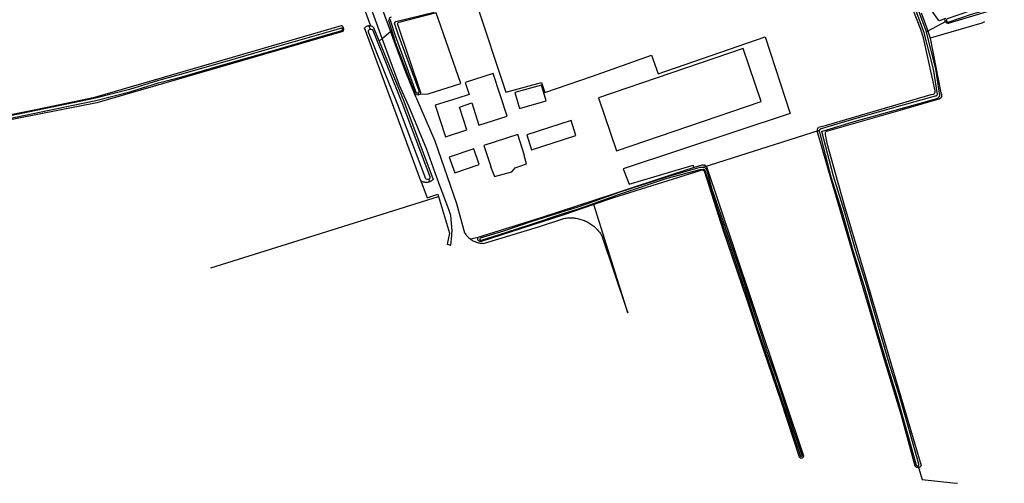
# Model space of a CAD drawing. Header units: metres. Extents: x 174255 to 175175, y 462028 to 462911.
# Tile 240 of 256: x 175068.51 to 175072.25, y 462713.92 to 462715.68. Entities that reach past the tile are written whole.
import ezdxf

# ---------------------------------------------------------------- set-up
doc = ezdxf.new("R2010")
doc.units = ezdxf.units.M
doc.layers.add('N-XX-AL-LIJN_0.20-G', color=7, linetype='Continuous', lineweight=25)

# ---------------------------------------------------------------- blocks, each defined once
blk = doc.blocks.new('Situatie')
at = {"lineweight": -3}
for p, q in [((15.9853, 2.0607), (15.9089, 2.0193)), ((15.9808, 2.0584), (15.9854, 2.0607)), ((13.6894, 2.03), (13.693, 2.0302)), ((13.7953, 2.0282), (13.7901, 2.0433)), ((13.8402, 1.9948), (13.8716, 2.0213)), ((13.8716, 2.0213), (13.8771, 2.026)), ((13.8402, 1.9948), (13.8282, 1.9848)), ((13.9757, 1.7882), (13.9778, 1.7798)), ((15.0601, 1.505), (15.5023, 1.6464)), ((14.0216, 1.4502), (14.0179, 1.4601))]:
    blk.add_line(p, q, dxfattribs=at)
for points in [[(16.1605, 2.1015), (15.9948, 2.0524), (15.9935, 2.0521), (15.9921, 2.052), (15.9908, 2.052), (15.9894, 2.0521), (15.988, 2.0524), (15.9867, 2.0529), (15.9855, 2.0535), (15.9843, 2.0542), (15.9833, 2.0551), (15.9823, 2.0561), (15.9815, 2.0572), (15.9808, 2.0584), (15.9802, 2.0597), (15.9798, 2.061), (15.9795, 2.0623), (15.9794, 2.0637), (15.9795, 2.0651), (15.9797, 2.0665)], [(15.9817, 2.0708), (15.9588, 2.0615), (15.955, 2.0638), (15.9286, 2.1025)], [(15.8888, 2.0913), (15.9095, 2.0379), (15.9224, 1.9958)], [(13.7729, 2.2894), (13.8716, 2.0213)], [(13.8402, 1.9948), (13.7944, 2.1198)], [(13.7667, 2.1217), (13.7965, 2.0428), (13.7968, 2.0428), (13.7986, 2.0422), (13.8004, 2.0416), (13.8021, 2.0408), (13.8038, 2.0398), (13.8053, 2.0387), (13.8061, 2.0381), (13.8282, 1.9848)], [(15.8769, 0.3713), (15.8789, 0.3643), (15.8782, 0.3642), (15.8768, 0.3641), (15.8753, 0.3642), (15.874, 0.3645), (15.8726, 0.3649), (15.8713, 0.3654), (15.8701, 0.3661), (15.8689, 0.3669), (15.8679, 0.3679), (15.867, 0.369), (15.8663, 0.3699), (15.8129, 0.5658), (15.7527, 0.7614), (15.6588, 1.0811), (15.6081, 1.2522), (15.5475, 1.4553), (15.4965, 1.6345), (15.4958, 1.6362), (15.4952, 1.6379), (15.4947, 1.6397), (15.4944, 1.6415), (15.4943, 1.6434), (15.4943, 1.6452), (15.4944, 1.647), (15.4948, 1.6489), (15.4953, 1.6506), (15.4959, 1.6524), (15.4967, 1.654), (15.4976, 1.6556), (15.4985, 1.6569), (15.5293, 1.6646), (15.9264, 1.7813), (15.9357, 1.7823), (15.9373, 1.7829), (15.9383, 1.7838), (15.9392, 1.7849), (15.94, 1.7861), (15.9407, 1.7873), (15.9412, 1.7886), (15.9416, 1.79), (15.9418, 1.7914), (15.9419, 1.7928), (15.9418, 1.7943), (15.9415, 1.7957), (15.9414, 1.7961), (15.8978, 1.9963), (15.8874, 2.0287), (15.8296, 2.1786)], [(15.8492, 2.1532), (15.8982, 2.0207), (15.9343, 1.8773), (15.9494, 1.782), (15.9489, 1.7789), (15.9484, 1.7781), (15.9478, 1.7774), (15.9471, 1.7768), (15.9463, 1.7763), (15.9454, 1.7759), (15.9445, 1.7758), (15.9424, 1.7753), (15.8098, 1.7385), (15.6402, 1.6909), (15.5082, 1.651), (15.5071, 1.6506), (15.506, 1.6501), (15.505, 1.6494), (15.504, 1.6486), (15.5032, 1.6477), (15.5025, 1.6467), (15.5019, 1.6456), (15.5015, 1.6444), (15.5013, 1.6432), (15.5011, 1.642), (15.5012, 1.6408), (15.5014, 1.6396), (15.5018, 1.6384), (15.5458, 1.469), (15.5883, 1.3339), (15.6296, 1.1884), (15.6726, 1.0522), (15.7219, 0.8799), (15.7602, 0.7497), (15.7944, 0.6429), (15.8347, 0.501), (15.8702, 0.3739), (15.872, 0.3721), (15.8753, 0.3711), (15.8785, 0.3714), (15.8799, 0.3738), (15.8799, 0.3766), (15.8443, 0.5037), (15.804, 0.6458), (15.7698, 0.7526), (15.7315, 0.8827), (15.6822, 1.0551), (15.6392, 1.1913), (15.5979, 1.3368), (15.5554, 1.4718), (15.5114, 1.6411), (15.5113, 1.6414), (15.5113, 1.6415), (15.5116, 1.6418), (15.5134, 1.6425), (15.643, 1.6813), (15.8125, 1.7288), (15.945, 1.7658), (15.9456, 1.7658), (15.9482, 1.7663), (15.9506, 1.7672), (15.9529, 1.7686), (15.9549, 1.7703), (15.9566, 1.7723), (15.9579, 1.7745), (15.9594, 1.7782), (15.9441, 1.8793), (15.9078, 2.0237), (15.8585, 2.1566)], [(16.3224, 2.1686), (16.2018, 2.1348), (16.0763, 2.0995), (15.9878, 2.0688), (15.9854, 2.0662), (15.9849, 2.0625), (15.9854, 2.0607), (15.9858, 2.0589), (15.9885, 2.0572), (15.992, 2.0565), (16.0802, 2.0871), (16.2053, 2.1223)], [(13.9757, 1.7882), (13.9778, 1.7883), (13.9809, 1.7898), (13.9813, 1.793), (13.9806, 1.795), (13.9014, 2.0106), (13.8876, 2.0521), (13.8876, 2.0531), (13.8878, 2.0541), (13.8881, 2.0551), (13.8886, 2.056), (13.8892, 2.0568), (13.8899, 2.0575), (13.8907, 2.0581), (13.8917, 2.0585), (14.0384, 2.095)], [(13.8731, 2.0662), (13.8724, 2.0653), (13.8719, 2.0643), (13.8713, 2.0622), (13.8712, 2.0611), (13.8713, 2.0599), (13.8891, 2.0063), (13.9684, 1.7905), (13.9701, 1.7886), (13.9737, 1.7882), (13.9757, 1.7882)], [(14.1977, 2.1303), (14.3105, 1.7904), (14.4462, 1.8275), (14.4588, 1.7895), (14.6397, 1.8514), (14.8639, 1.9309), (14.8895, 1.8599), (15.2953, 2.0004), (15.3904, 1.7095), (14.7561, 1.4995), (14.7795, 1.4407), (15.0228, 1.5137), (15.0239, 1.5038)], [(13.8771, 2.026), (13.8662, 2.062), (13.8675, 2.0697), (13.8689, 2.0725), (13.8695, 2.0739), (13.8715, 2.0759), (13.8758, 2.0766)], [(14.045, 2.0915), (13.9034, 2.0556), (13.9001, 2.0542), (13.8987, 2.0517), (13.8985, 2.0489), (13.9863, 1.7896), (13.9842, 1.7831), (14.0146, 1.7838), (14.1394, 1.824), (14.045, 2.0915)], [(16.1298, 2.0583), (16.1196, 2.0527), (15.9224, 1.9958)], [(11.8689, 1.5852), (11.8686, 1.5863), (11.8692, 1.5912), (11.872, 1.5942), (11.8811, 1.5966), (12.2322, 1.6667), (12.5236, 1.7249), (12.7487, 1.7716), (13.6858, 2.0444), (13.6864, 2.0439), (13.6876, 2.0427), (13.6888, 2.0414), (13.6898, 2.04), (13.6907, 2.0385), (13.6915, 2.0369), (13.6921, 2.0353), (13.6925, 2.0336), (13.6928, 2.0319), (13.693, 2.0302)], [(13.693, 2.0302), (13.693, 2.0284), (13.6928, 2.0267), (13.6925, 2.025), (13.692, 2.0233), (13.6913, 2.0217), (13.6912, 2.0216), (12.7558, 1.7505), (12.2322, 1.6471), (11.8855, 1.5787), (11.874, 1.5786), (11.8696, 1.582), (11.8689, 1.5852)], [(13.6894, 2.03), (13.6893, 2.0315), (13.6878, 2.0333), (13.6859, 2.0337), (13.6155, 2.014), (13.4296, 1.9596), (13.2427, 1.9057), (13.0775, 1.8583), (12.9899, 1.8348), (12.8801, 1.8011), (12.7511, 1.7675), (12.6653, 1.7501), (12.4216, 1.6998)], [(12.4224, 1.6907), (12.6661, 1.741), (12.7519, 1.7584), (12.8809, 1.792), (12.9907, 1.8257), (13.0783, 1.8492), (13.2435, 1.8966), (13.4304, 1.9505), (13.6163, 2.0049), (13.6867, 2.0246), (13.6893, 2.0261), (13.6895, 2.0284), (13.6894, 2.03)], [(13.9869, 1.454), (13.7734, 2.0343), (13.7743, 2.0355), (13.7756, 2.0369), (13.777, 2.0381), (13.7785, 2.0393), (13.7802, 2.0403), (13.7818, 2.0412), (13.7836, 2.0419), (13.7854, 2.0425), (13.7873, 2.043), (13.7892, 2.0432), (13.7901, 2.0433)], [(13.7953, 2.0282), (13.7902, 2.0272), (13.7871, 2.0236), (13.7867, 2.02), (13.8987, 1.7436), (14.0053, 1.4623), (14.0068, 1.4607), (14.0121, 1.4598), (14.0179, 1.4601), (14.0212, 1.4624), (14.0223, 1.4646), (14.0231, 1.469), (13.9164, 1.7505), (13.8043, 2.0271), (13.7995, 2.0288), (13.7953, 2.0282)], [(13.7901, 2.0433), (13.7911, 2.0434), (13.793, 2.0433), (13.7949, 2.0431), (13.7965, 2.0428)], [(13.8716, 2.0213), (13.8822, 1.9924), (13.9262, 1.8739), (13.9646, 1.7806), (13.9667, 1.7814), (13.8915, 1.9786), (13.8771, 2.026)], [(13.8282, 1.9848), (13.9225, 1.7563), (14.0344, 1.4591), (14.0327, 1.4574), (14.0309, 1.4558), (14.027, 1.453), (14.0249, 1.4518), (14.0227, 1.4507), (14.0216, 1.4502), (14.0205, 1.4498), (14.0182, 1.449), (14.0159, 1.4484), (14.0135, 1.4479), (14.0111, 1.4476), (14.0087, 1.4475), (14.0063, 1.4475), (14.0039, 1.4476), (14.0015, 1.448), (13.9992, 1.4484), (13.9968, 1.4491), (13.9946, 1.4499), (13.9924, 1.4508), (13.9902, 1.4519), (13.9882, 1.4531), (13.9869, 1.454), (14.0107, 1.3893), (14.036, 1.3974), (14.0521, 1.4025), (14.0546, 1.3941), (14.0957, 1.2552), (14.087, 1.2134), (14.1014, 1.2093), (14.1051, 1.2453), (14.1054, 1.2519), (14.106, 1.2633), (14.1006, 1.3218), (14.0948, 1.3415), (14.0556, 1.4457), (14.0411, 1.4843), (14.0106, 1.5727), (13.9411, 1.7376), (13.9058, 1.8159), (13.8402, 1.9948)], [(15.9224, 1.9958), (15.9641, 1.7875), (15.9658, 1.7818), (15.9662, 1.7805), (15.9665, 1.7791), (15.9666, 1.7776), (15.9665, 1.7761), (15.9663, 1.7747), (15.9659, 1.7732), (15.9654, 1.7718), (15.9648, 1.7705), (15.9639, 1.7693), (15.963, 1.7682), (15.962, 1.7671), (15.9608, 1.7662), (15.9595, 1.7654), (15.9582, 1.7648), (15.9568, 1.7643), (15.9554, 1.7639), (15.8072, 1.7206), (15.5323, 1.6423), (15.5318, 1.6423), (15.5306, 1.642), (15.5294, 1.6415), (15.5283, 1.6409), (15.5273, 1.6402), (15.5264, 1.6393), (15.5256, 1.6384), (15.5244, 1.6362), (15.524, 1.635), (15.5237, 1.6338), (15.5237, 1.6325), (15.5238, 1.6313), (15.524, 1.63), (15.5305, 1.597), (15.5966, 1.3608), (15.6826, 1.071), (15.781, 0.7361), (15.8886, 0.3726), (15.8881, 0.3713), (15.8874, 0.37), (15.8866, 0.3689), (15.8857, 0.3678), (15.8846, 0.3669), (15.8835, 0.3661), (15.8822, 0.3654), (15.8809, 0.3648), (15.8796, 0.3644), (15.8789, 0.3643), (15.892, 0.3184), (16.0093, 0.3066), (16.0265, 0.3045)], [(15.2808, 1.7547), (15.2126, 1.9558), (14.662, 1.7689), (14.7303, 1.5678), (15.2808, 1.7547)], [(14.3148, 1.6997), (14.2627, 1.8611), (14.1558, 1.8266), (14.1703, 1.7817), (14.1238, 1.7667), (14.0422, 1.7405), (14.0811, 1.6212), (14.1626, 1.6478), (14.1344, 1.734), (14.1807, 1.7496), (14.2079, 1.6652), (14.3148, 1.6997)], [(14.3621, 1.7287), (14.4633, 1.7574), (14.4463, 1.8176), (14.345, 1.7889), (14.3621, 1.7287)], [(13.9646, 1.7806), (13.9672, 1.7742), (13.9703, 1.7666), (14.0408, 1.6051), (14.1223, 1.3671), (14.1537, 1.2561), (14.1557, 1.253), (14.1578, 1.2501), (14.1601, 1.2472), (14.1624, 1.2444), (14.1649, 1.2417), (14.1675, 1.2391), (14.1702, 1.2367), (14.173, 1.2343), (14.1759, 1.2321), (14.1769, 1.2315)], [(13.9778, 1.7798), (13.9757, 1.7791), (13.9667, 1.7814)], [(13.9842, 1.7831), (13.9838, 1.7817), (13.9778, 1.7798)], [(14.5766, 1.6259), (14.5582, 1.683), (14.3899, 1.6289), (14.4083, 1.5718), (14.5766, 1.6259)], [(14.2516, 1.5077), (14.2673, 1.4704), (14.3325, 1.4881), (14.3463, 1.5026), (14.3892, 1.5179), (14.3794, 1.5497), (14.3817, 1.5505), (14.3555, 1.63), (14.2268, 1.5878), (14.2529, 1.5082), (14.2516, 1.5077)], [(14.116, 1.4836), (14.2087, 1.5158), (14.1881, 1.5753), (14.0954, 1.5432), (14.116, 1.4836)], [(14.204, 1.2389), (14.2045, 1.24), (14.445, 1.3147), (14.7235, 1.4052), (14.9482, 1.4798), (15.0239, 1.5038), (15.0439, 1.5101), (15.0567, 1.5141), (15.0582, 1.5145), (15.0597, 1.5147), (15.0612, 1.5148), (15.0627, 1.5146), (15.0642, 1.5144), (15.0656, 1.514), (15.067, 1.5134), (15.0683, 1.5127), (15.0696, 1.5118), (15.0707, 1.5108), (15.0717, 1.5097), (15.0726, 1.5086), (15.1198, 1.3684), (15.2439, 0.9995), (15.3669, 0.6324), (15.4411, 0.4087), (15.4412, 0.4076), (15.4411, 0.4065), (15.4408, 0.4054), (15.4404, 0.4044), (15.4398, 0.4034), (15.4383, 0.4017), (15.4374, 0.4011), (15.4364, 0.4005)], [(15.4338, 0.407), (15.4351, 0.407), (15.4368, 0.4079), (15.437, 0.4098), (15.3793, 0.5804), (15.345, 0.6876), (15.3022, 0.8079), (15.2714, 0.9002), (15.2337, 1.0159), (15.2069, 1.0955), (15.1617, 1.2291), (15.1213, 1.3453), (15.095, 1.4212), (15.0736, 1.4957), (15.073, 1.4974), (15.072, 1.4992), (15.0707, 1.5009), (15.0691, 1.5023), (15.0674, 1.5035), (15.0654, 1.5043), (15.0634, 1.5049), (15.0613, 1.5051), (15.0593, 1.5049), (15.0588, 1.5048), (15.0473, 1.5038), (14.9198, 1.4679), (14.74, 1.4091), (14.6129, 1.3634), (14.5805, 1.3524), (14.5185, 1.3334), (14.4126, 1.3004), (14.3013, 1.2626), (14.2128, 1.2356), (14.2113, 1.2333), (14.2109, 1.2308), (14.2114, 1.23), (14.2118, 1.2291), (14.2146, 1.2279), (14.2183, 1.2284), (14.3141, 1.2586), (14.4084, 1.2888), (14.5207, 1.3267), (14.5828, 1.3458), (14.6152, 1.3568), (14.7423, 1.4025), (14.9233, 1.4635), (15.0485, 1.4968), (15.0597, 1.4979), (15.0602, 1.498), (15.0612, 1.4981), (15.0622, 1.498), (15.0631, 1.4977), (15.064, 1.4973), (15.0648, 1.4968), (15.0656, 1.4961), (15.0662, 1.4953), (15.0666, 1.4945), (15.067, 1.4935), (15.0922, 1.413), (15.1147, 1.343), (15.1551, 1.2268), (15.2003, 1.0932), (15.227, 1.0137), (15.2648, 0.898), (15.2956, 0.8056), (15.3383, 0.6854), (15.3726, 0.5782), (15.4303, 0.4076), (15.4312, 0.4071), (15.4326, 0.4069), (15.4338, 0.407)], [(15.4364, 0.4005), (15.4354, 0.4002), (15.4343, 0.3999), (15.4332, 0.3999), (15.432, 0.4), (15.431, 0.4002), (15.4299, 0.4006), (15.4289, 0.4012), (15.428, 0.4019), (15.4273, 0.4027), (15.4269, 0.4032), (15.3567, 0.6167), (15.2919, 0.8058), (15.2268, 1.0046), (15.1359, 1.2677), (15.0665, 1.4864), (15.0662, 1.4877), (15.0657, 1.4888), (15.0651, 1.49), (15.0643, 1.491), (15.0634, 1.4919), (15.0624, 1.4927), (15.0614, 1.4934), (15.0602, 1.4939), (15.059, 1.4943), (15.0577, 1.4945), (15.0565, 1.4946), (15.0552, 1.4945), (15.0539, 1.4942), (15.0527, 1.4938), (15.052, 1.4935), (14.7193, 1.389), (14.6447, 1.3634)], [(13.1885, 1.1229), (13.5004, 1.2206), (14.0546, 1.3941)], [(14.1769, 1.2315), (14.179, 1.23), (14.182, 1.2281), (14.1852, 1.2263), (14.1885, 1.2246), (14.1918, 1.2231), (14.1952, 1.2217), (14.1986, 1.2205), (14.2021, 1.2194), (14.2057, 1.2185), (14.2092, 1.2177), (14.2128, 1.2171), (14.2165, 1.2167), (14.2201, 1.2164), (14.2238, 1.2162), (14.2274, 1.2163), (14.229, 1.2163), (14.4344, 1.279), (14.5309, 1.3107), (14.5355, 1.3115), (14.5401, 1.3121), (14.5448, 1.3126), (14.5494, 1.3129), (14.5541, 1.3131), (14.5588, 1.3131), (14.5635, 1.3129), (14.5681, 1.3126), (14.5728, 1.3121), (14.5774, 1.3115), (14.582, 1.3107), (14.5866, 1.3097), (14.5912, 1.3086), (14.5957, 1.3073), (14.6001, 1.3059), (14.6045, 1.3043), (14.6089, 1.3026), (14.6132, 1.3008), (14.6174, 1.2987), (14.6215, 1.2966), (14.6256, 1.2943), (14.6296, 1.2918), (14.6335, 1.2893), (14.6373, 1.2866), (14.641, 1.2837), (14.6447, 1.2808), (14.6482, 1.2777), (14.6516, 1.2745), (14.6549, 1.2712), (14.6581, 1.2678), (14.6612, 1.2642), (14.6641, 1.2606), (14.6669, 1.2569), (14.6696, 1.253), (14.6722, 1.2491), (14.6746, 1.2451), (14.6752, 1.2441), (14.7681, 0.9694), (14.774, 0.9521), (14.6447, 1.3634), (14.5275, 1.3232), (14.217, 1.223), (14.2156, 1.2229), (14.2142, 1.2229), (14.2129, 1.2231), (14.2115, 1.2234), (14.2102, 1.2239), (14.209, 1.2245), (14.2079, 1.2253), (14.2068, 1.2262), (14.2059, 1.2272), (14.2053, 1.2281), (14.2051, 1.2283), (14.2044, 1.2295), (14.2039, 1.2308), (14.2035, 1.2321), (14.2033, 1.2335), (14.2032, 1.2349), (14.2033, 1.2362), (14.2036, 1.2376), (14.204, 1.2389), (14.1769, 1.2315)]]:
    blk.add_lwpolyline(points, dxfattribs=at)

msp = doc.modelspace()

# ---------------------------------------------------------------- block references
at = {"layer": 'N-XX-AL-LIJN_0.20-G'}
msp.add_blockref('Situatie', (175056.047, 462713.6112), dxfattribs=at)

doc.saveas('drawing.dxf')
